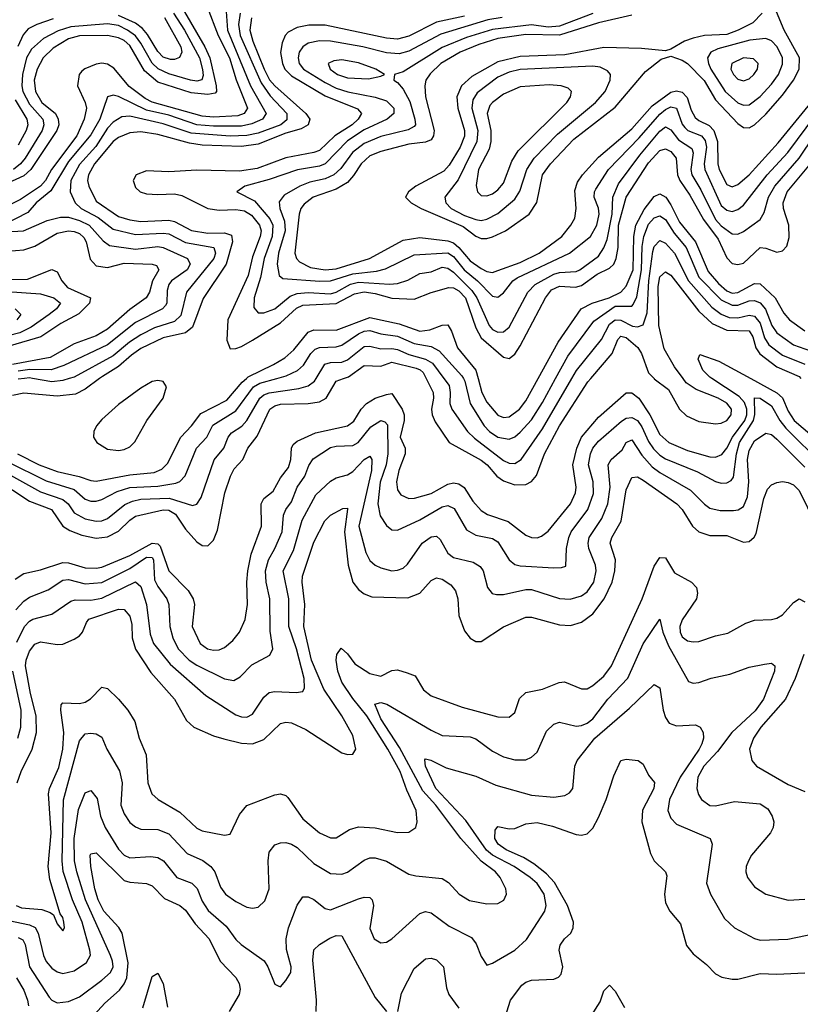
# Model space of a CAD drawing. Header units: inches. Extents: x 501365 to 657855, y 482276 to 547543.
# Tile 37 of 256: x 525935 to 528734, y 497755 to 501287. Entities that reach past the tile are written whole.
import ezdxf

# ---------------------------------------------------------------- set-up
doc = ezdxf.new("R2010")
doc.units = ezdxf.units.IN
doc.header["$MEASUREMENT"] = 0
doc.layers.add('A5429', color=7, linetype='Continuous')
doc.layers.add('A5520', color=7, linetype='Continuous')

msp = doc.modelspace()

# ---------------------------------------------------------------- linework, layer by layer
at = {"layer": 'A5429', "color": 5}
for points, elevation in [([(525850, 499638.9), (525970, 499560.3), (526049.6, 499529.6), (526089.8, 499469.8), (526114.9, 499454.9), (526158.4, 499438.4), (526210, 499427.7), (526250, 499432.7), (526290, 499452), (526330, 499492.3), (526350, 499505.7), (526450, 499528.9), (526470, 499528.1), (526494, 499514), (526530, 499459.1), (526570, 499414.5), (526590, 499400.9), (526610, 499399.7), (526630, 499420.2), (526644.1, 499455.9), (526671.1, 499590), (526690.7, 499650), (526704.5, 499675.5), (526734.9, 499710), (526752.9, 499750), (526787, 499793.1), (526832.2, 499890), (526850, 499902.3), (526870, 499907.8), (526969.1, 499910.9), (527010, 499916.4), (527034.1, 499930), (527069.7, 499990.3), (527096, 500000)], 2020), ([(525870, 499670.9), (526010, 499593.5), (526090, 499565.5), (526108.5, 499550), (526130, 499517.7), (526170, 499496.7), (526210, 499487.8), (526230, 499489.4), (526250, 499497.9), (526312, 499548), (526339.8, 499560.2), (526370, 499566.7), (526471.1, 499571.1), (526555, 499545), (526570.3, 499549.7), (526586.2, 499573.8), (526632.1, 499707.9), (526666.7, 499750), (526682.3, 499790), (526695, 499805), (526731.3, 499828.7), (526750, 499849.1), (526795.8, 499930), (526810, 499941.6), (526830, 499948.8), (526935.7, 499964.3), (526970, 499973.8), (526992.4, 499990), (526998.3, 500000)], 2040), ([(525890, 499702.2), (526030, 499633.3), (526130, 499602.1), (526170, 499567.2), (526190, 499560.2), (526210, 499559.7), (526230, 499565.9), (526285.3, 499594.7), (526330, 499609.1), (526430, 499614), (526495.3, 499624.7), (526510, 499631.2), (526528.7, 499651.3), (526569.5, 499750), (526605.9, 499790), (526627.3, 499832.7), (526710, 499884.6), (526773.4, 499970), (526796.8, 499983.2), (526857, 500000)], 2060), ([(526221.7, 500000), (526170, 499961.4), (526135.9, 499944.1), (526070, 499936.1), (525950, 499947.3), (525910, 499938.8)], 2080), ([(525919.2, 499280.8), (525950, 499300.7), (526010, 499313.2), (526090, 499340.2), (526110, 499339.1), (526170, 499321.3), (526210, 499319.8), (526230, 499323.9), (526330, 499364.8), (526410, 499409.8), (526430, 499407), (526438.4, 499398.4), (526470, 499310), (526539.4, 499239.4), (526557.8, 499210), (526562, 499190), (526553.4, 499110), (526582.1, 499050), (526609, 499030), (526630, 499025.9), (526650, 499026.9), (526670, 499035), (526699.5, 499060.5), (526723.7, 499090), (526743.9, 499136.1), (526751.7, 499190), (526749.6, 499270), (526753.2, 499310), (526764.8, 499370), (526802.4, 499470), (526800.9, 499550), (526810.9, 499569.1), (526843.7, 499596.3), (526870, 499644.3), (526898.9, 499681.1), (526906.9, 499710), (526909.6, 499750), (526916.2, 499763.8), (526930, 499775.6), (526995.4, 499804.6), (527110, 499830.4), (527133.1, 499846.9), (527159.3, 499890), (527178.5, 499910), (527210, 499929.3), (527250, 499942.4), (527270, 499946.1), (527306.6, 499890), (527313.9, 499870), (527313.7, 499850), (527298.9, 499790), (527317.8, 499750), (527316.8, 499730), (527294.4, 499670), (527286.5, 499630), (527290, 499600.3), (527302.3, 499582.3), (527330, 499570.1), (527350.7, 499570.7), (527410, 499587.6), (527470, 499620.8), (527490, 499626.4), (527510, 499622.6), (527528.7, 499608.7), (527560.1, 499560.1), (527590, 499526.5), (527612.2, 499512.2), (527687, 499487), (527750, 499437.9), (527770, 499429.5), (527790, 499428.9), (527805.7, 499434.3), (527830, 499452), (527910.3, 499550), (527928.1, 499590), (527930.3, 499610), (527918.7, 499690), (527932.8, 499750), (527950, 499789.6), (528010, 499861.5), (528110, 499948.6), (528130, 499949.1), (528155.2, 499930), (528194.9, 499870), (528230, 499799.4), (528262.9, 499770), (528330, 499741.7), (528410, 499719), (528430, 499717.4), (528452.8, 499727.2), (528470, 499749.6), (528490.3, 499790), (528534.9, 499850), (528541.6, 499870), (528542, 499890), (528533.9, 499913.8), (528515.1, 499935), (528416.8, 500000)], 1980), ([(525928, 499730), (526004.8, 499690), (526070, 499666.4), (526148.3, 499648.3), (526190, 499633.6), (526210, 499632.4), (526330, 499654), (526417.1, 499662.9), (526444.9, 499675.1), (526465.4, 499694.6), (526513, 499790), (526551.2, 499830), (526585.2, 499874.8), (526677.6, 499922.4), (526732.8, 499987.2), (526747.9, 500000)], 2080), ([(525953, 500000), (525930, 499997.5)], 2060), ([(526112.4, 500000), (526090, 499993.1), (526050, 499988.2), (525980.9, 500000)], 2060), ([(527392.3, 500000), (527417.3, 499950), (527418.7, 499930), (527411.6, 499890), (527413.7, 499870), (527424.8, 499844.8), (527475.3, 499770), (527590, 499707.1), (527610.7, 499690.7), (527645.5, 499650), (527670, 499632.5), (527710, 499618.5), (527750, 499619.9), (527770, 499630.1), (527787.7, 499652.3), (527816.8, 499730), (527870.4, 499830), (527972.2, 499987.8), (527982.5, 500000)], 2020), ([(527455.7, 500000), (527474.5, 499974.5), (527479, 499950), (527477.6, 499910), (527484.4, 499890), (527541.1, 499810), (527565.7, 499785.7), (527670, 499706.1), (527690, 499695.9), (527710, 499694.7), (527733.2, 499710), (527810, 499819.4), (527915.3, 500000)], 2040), ([(527525.8, 500000), (527530.9, 499990), (527550.7, 499910), (527600.6, 499830), (527620.1, 499810), (527650, 499790.1), (527690, 499783), (527710, 499791.3), (527730, 499807.9), (527770, 499851.5), (527810, 499914.3), (527856.6, 500000)], 2060), ([(527578.7, 500000), (527592.3, 499950), (527610, 499914.6), (527650, 499868.7), (527670, 499860.3), (527690, 499862.4), (527727.5, 499890), (527750, 499919.8), (527794, 500000)], 2080), ([(528209.5, 500000), (528210, 499999.4), (528261.2, 499961.2), (528300.9, 499890), (528326, 499866), (528370, 499845.9), (528430, 499837.7), (528450, 499840.4), (528470, 499849.8), (528485.7, 499870), (528486.6, 499890), (528470, 499911.2), (528439.1, 499930), (528360.1, 499960.1), (528325.1, 499985.1), (528314, 500000)], 2020), ([(528556.3, 500000), (528650, 499948.9), (528670.4, 499930.4), (528690, 499882.5), (528712.1, 499850), (528890, 499697.2), (528930, 499672.1), (528990, 499657.3), (529150, 499650.9), (529252.3, 499652.3), (529330, 499646.8), (529350, 499649.4), (529370, 499660.2), (529391.2, 499690), (529396.8, 499730), (529368.5, 499810), (529366, 499850), (529402.1, 499957.9), (529411.4, 500000)], 1980), ([(525921.5, 499170), (525950, 499201.2), (525970, 499215.2), (526037.9, 499242.1), (526090, 499276.2), (526110, 499278.5), (526170, 499264), (526230, 499268.4), (526330, 499318.3), (526390, 499358.6), (526410, 499357.6), (526414.6, 499350), (526418.3, 499278.3), (526430, 499254.1), (526463.3, 499210), (526470.1, 499190), (526473.1, 499110), (526483.8, 499070), (526503, 499030), (526543.1, 498990), (526570, 498972.1), (526670, 498922.9), (526702.7, 498917.3), (526725.8, 498930), (526767.5, 498972.5), (526832.2, 499007.8), (526842.6, 499030), (526833.6, 499093.6), (526832.1, 499210), (526819.1, 499270), (526816.1, 499310), (526826.9, 499350), (526850.3, 499390), (526875.8, 499450), (526880.9, 499510), (526888.9, 499530), (526910, 499557.3), (526929.5, 499610), (526957.5, 499650), (526972.3, 499687.7), (526987.8, 499712.2), (527050, 499752.5), (527070, 499757.9), (527130, 499759.9), (527149.3, 499770.7), (527193.9, 499826.1), (527230, 499849), (527244.9, 499844.9), (527253.4, 499833.4), (527255.7, 499730), (527248.6, 499690), (527227.8, 499627.8), (527219.2, 499550), (527227.7, 499507.7), (527250, 499472.9), (527270, 499456.8), (527290, 499455.7), (527370, 499493.3), (527450, 499539.4), (527470, 499545.1), (527493.2, 499533.2), (527536.7, 499456.7), (527570, 499438.2), (527630, 499425.6), (527650, 499414.7), (527690, 499349.4), (527710, 499333.4), (527730, 499327.8), (527850, 499320.5), (527878.3, 499321.7), (527892.9, 499327.1), (527896, 499390), (527903.5, 499430), (527912.6, 499450), (527971.7, 499530), (527992.4, 499587.6), (527991.1, 499630), (527974.5, 499690), (527981.2, 499730), (527990.2, 499749.8), (528010, 499774.9), (528093.3, 499846.7), (528110, 499857.9), (528130, 499860.3), (528150, 499849), (528166.3, 499826.3), (528190, 499774.4), (528207.4, 499747.4), (528230, 499724.8), (528250, 499712.3), (528365.3, 499665.3), (528430, 499630.6), (528450, 499625.1), (528470, 499625.8), (528485.7, 499634.3), (528493.8, 499646.2), (528505.7, 499730), (528516.1, 499770), (528565.8, 499850), (528571, 499871), (528570, 499930.6), (528590, 499929.7), (528630, 499901.8), (528660.4, 499850), (528682.4, 499822.4), (528814.6, 499690)], 1960), ([(525925.3, 499054.7), (525952.7, 499110), (525970, 499130.1), (525982.6, 499137.4), (526050, 499155.3), (526118.8, 499201.2), (526134.3, 499205.7), (526190, 499205.4), (526230, 499212.1), (526350, 499270.8), (526370, 499253.4), (526389.7, 499190), (526402.7, 499082.7), (526415.1, 499050), (526475.2, 498975.2), (526602.9, 498862.9), (526710, 498794), (526730, 498785.9), (526750, 498785.7), (526770, 498796.1), (526810, 498857.5), (526830, 498873.9), (526850, 498877.9), (526926.8, 498873.2), (526950, 498876.9), (526956.5, 498890), (526955.6, 498924.4), (526927.5, 499030), (526900.4, 499110), (526899.8, 499210), (526879.8, 499310), (526916.7, 499383.3), (526948, 499492), (526997, 499583), (527050, 499632.2), (527070, 499643.7), (527110, 499654.1), (527130, 499666.5), (527170, 499709.6), (527190, 499720.9), (527198, 499710), (527196.4, 499670), (527151.1, 499470), (527175.9, 499375.9), (527190, 499347.6), (527210, 499330.2), (527230, 499320.5), (527270, 499310.7), (527290, 499312), (527310, 499320.1), (527325.9, 499334.1), (527378, 499410), (527410, 499432.1), (527430, 499434.8), (527442.5, 499422.5), (527470, 499373.6), (527490, 499357.6), (527561, 499341), (527586.3, 499326.3), (527596.8, 499310), (527611.9, 499250), (527629, 499229), (527644.7, 499224.7), (527670, 499224.8), (527750, 499243.3), (527770, 499243.6), (527870, 499211), (527908.7, 499208.7), (527950, 499220.3), (527970, 499234.8), (527993.1, 499270), (528001.8, 499310), (527999.5, 499330), (527976.2, 499390), (527973.3, 499410), (527977.5, 499430), (528022.5, 499497.5), (528043.9, 499550), (528052.1, 499610), (528044.7, 499690), (528055.8, 499710), (528095.7, 499744.3), (528110, 499770.9), (528130, 499779.8), (528165.3, 499725.3), (528202.7, 499682.7), (528230, 499662.6), (528339.7, 499599.7), (528390, 499548.9), (528410, 499535.1), (528447.1, 499527.1), (528494, 499526), (528511.4, 499528.6), (528530, 499541.3), (528544, 499576), (528549, 499630), (528544.2, 499710), (528550, 499742), (528570, 499776.2), (528610, 499803.9), (528630, 499799.2), (528650, 499781.9), (528750, 499681.9)], 1940), ([(525926.1, 498550), (525940.4, 498590), (525980.4, 498670), (525996, 498730), (525994.5, 498790), (525974.2, 498870), (525956.7, 498970), (525958.4, 498990), (525970, 499021.7), (525990, 499047), (526010, 499055.5), (526070, 499046), (526090, 499047.3), (526130, 499064.8), (526150, 499076.6), (526160.8, 499090), (526174.6, 499125.4), (526183.7, 499136.3), (526290, 499173.2), (526310, 499171.9), (526330, 499148), (526337.9, 499117.9), (526338.1, 499070), (526350, 499028.9), (526406, 498946), (526490.6, 498850), (526533.2, 498773.2), (526559.1, 498750), (526630, 498718.2), (526667.1, 498707.1), (526730, 498692.4), (526769.9, 498690.1), (526810, 498704.8), (526870, 498762.1), (526890, 498767.8), (526910, 498764.7), (526961, 498741), (527090, 498657.8), (527110, 498651.2), (527130, 498653.1), (527140.3, 498670), (527130, 498719.8), (527090, 498789.9), (527025.4, 498885.4), (526981.9, 498990), (526954.1, 499110), (526958, 499190), (526947.6, 499270), (526949.1, 499290.9), (526990, 499413), (527028.8, 499490), (527049.9, 499510.1), (527094.3, 499534.3), (527110, 499534.9), (527111, 499531), (527100.2, 499450), (527113.1, 499330), (527129.6, 499269.6), (527150, 499243.3), (527170, 499227.4), (527197.3, 499217.3), (527326.9, 499213.1), (527370, 499230.1), (527410, 499276), (527430, 499285.3), (527450, 499280.1), (527480.5, 499260.5), (527498.2, 499238.2), (527505.8, 499210), (527510.1, 499150), (527530, 499095.2), (527550, 499068.3), (527570, 499056.3), (527590, 499056.3), (527670, 499109.5), (527750, 499143.5), (527770, 499143.6), (527870, 499116.9), (527910, 499114.5), (527950, 499126.4), (527990, 499156.3), (528030.6, 499209.4), (528058.9, 499270), (528068.9, 499310), (528071.1, 499350), (528052.5, 499410), (528058.4, 499430), (528091.3, 499488.7), (528110, 499600.3), (528130, 499644.9), (528150, 499646.8), (528170, 499635.9), (528291.2, 499550), (528310.9, 499530), (528347.1, 499470), (528370, 499449.6), (528410, 499437.5), (528470, 499436.5), (528530, 499413.5), (528550, 499414.8), (528569, 499431), (528575.7, 499444.3), (528602.6, 499570), (528616.7, 499603.3), (528630, 499618.2), (528650, 499627.6), (528670, 499630.9), (528690, 499627.1), (528710, 499619), (528730, 499598.5), (528790, 499476.1)], 1920), ([(525922.5, 498110), (525941.6, 498101.6), (526015.1, 498095.1), (526044.7, 498084.7), (526056, 498076), (526070, 498043.8), (526090, 498019.3), (526095.6, 498030), (526094.1, 498050), (526090, 498066.6), (526080.2, 498080.2), (526043.5, 498203.5), (526037.8, 498250), (526048.5, 498370), (526038.1, 498510), (526042.1, 498530), (526075.4, 498604.6), (526089.7, 498670), (526093.2, 498730), (526082.6, 498810), (526083.9, 498830), (526090, 498836.2), (526150, 498834.4), (526170, 498838.8), (526189.1, 498850.9), (526230, 498892.9), (526250, 498887.8), (526290, 498849.5), (526323.3, 498810), (526348.4, 498770), (526363.6, 498710), (526389, 498650), (526394.8, 498550), (526409.3, 498510), (526431.4, 498490), (526510, 498444.8), (526570, 498386.6), (526590, 498377.8), (526670, 498361.8), (526690, 498365.3), (526723.5, 498436.5), (526750, 498468.2), (526850, 498507.1), (526870, 498510.1), (526890, 498504.1), (526897, 498497), (526950, 498420.7), (527010, 498370.9), (527050, 498352.2), (527070, 498352.5), (527118.2, 498381.8), (527150, 498391.8), (527210, 498388.1), (527290, 498371.5), (527330, 498372.3), (527355.3, 498390), (527360.3, 498410), (527357.2, 498450), (527323.1, 498523.1), (527299.2, 498590), (527255.2, 498670), (527179.8, 498790), (527130, 498852.1), (527090, 498911.4), (527075.7, 498950), (527069.7, 498990.3), (527072.4, 499010), (527087.8, 499032.2), (527110, 499011.9), (527136.8, 498976.8), (527190, 498942.5), (527230, 498932.5), (527270, 498953.1), (527290, 498954.5), (527324.7, 498944.7), (527353.2, 498933.2), (527383, 498883), (527410, 498862), (527521.3, 498821.3), (527650, 498787), (527690, 498785.6), (527710, 498801.7), (527727.6, 498852.4), (527750, 498873.9), (527810, 498885.3), (527869.9, 498910.1), (527888.1, 498911.9), (527950, 498886.8), (527970, 498887.5), (527990, 498898.4), (528030, 498932.6), (528057.2, 498970), (528166.5, 499210), (528210, 499327.5), (528230, 499358.5), (528250, 499356.3), (528283.4, 499303.4), (528343.9, 499270), (528361.9, 499250), (528365.2, 499230), (528361.3, 499210), (528310, 499134), (528302.2, 499110), (528302.7, 499090), (528310, 499073.4), (528330, 499059.6), (528350, 499055.1), (528370, 499056.8), (528430, 499077.1), (528473.8, 499086.2), (528538.1, 499121.9), (528570, 499133.5), (528630, 499135.1), (528650, 499140.5), (528670, 499152.6), (528710, 499196.5), (528730, 499210.2), (528750, 499199.3)], 1880), ([(525896.1, 498056.1), (525970, 498039.9), (525990.4, 498030.4), (526001.2, 498010), (526020.1, 497930), (526030, 497908.4), (526050, 497885.5), (526070, 497871.7), (526090, 497865.7), (526130, 497875.7), (526175.3, 497904.7), (526188.6, 497931.4), (526187.2, 497950), (526159.2, 498050), (526125.1, 498130), (526091.2, 498231.2), (526087.4, 498270), (526091.8, 498488.2), (526150, 498700.9), (526170, 498725), (526190, 498727.8), (526210, 498725.6), (526230, 498713.1), (526247.9, 498670), (526292.8, 498592.8), (526303.1, 498550), (526297.8, 498470), (526310, 498438.5), (526330, 498407.8), (526350, 498391.6), (526370, 498383.6), (526430, 498382.8), (526470, 498366.3), (526536.1, 498296.1), (526591.4, 498271.4), (526621.1, 498250), (526634.7, 498230), (526655.1, 498175.1), (526673.5, 498150), (526710, 498123.7), (526750, 498104), (526770, 498099.7), (526790, 498103.9), (526814.1, 498125.9), (526829.2, 498170), (526825.6, 498270), (526830, 498301.6), (526850, 498326.9), (526870, 498334.7), (526890, 498335.4), (526910, 498330.2), (526930, 498317.4), (526990, 498260.1), (527050, 498224.8), (527090, 498222.4), (527110, 498228.8), (527170, 498272.2), (527190, 498280.5), (527210, 498281), (527250, 498268.3), (527330, 498222.2), (527355.7, 498215.8), (527450, 498206.7), (527472.3, 498192.3), (527511.3, 498150), (527547.7, 498127.7), (527610, 498115.5), (527650, 498117.3), (527670.6, 498129.4), (527680.3, 498150), (527677.8, 498170), (527657.9, 498210), (527641.6, 498230), (527589.2, 498269.2), (527516.9, 498350), (527427.5, 498470), (527380.8, 498520.8), (527296.6, 498676.6), (527230, 498779.3), (527208, 498832), (527230, 498838), (527251.6, 498831.6), (527410, 498738.3), (527450, 498720.1), (527550, 498714.8), (527570, 498707.1), (527630, 498663.2), (527670, 498643.3), (527710, 498632.1), (527750, 498632.5), (527770, 498641.5), (527790, 498660.2), (527824.4, 498735.6), (527850, 498760.6), (527870, 498767.8), (527930, 498753.6), (527950, 498754.8), (527970, 498763.2), (527990, 498778.8), (528043.5, 498850), (528115.4, 498924.6), (528170, 499048.4), (528230, 499137.1), (528241.3, 499090), (528260.9, 499040.9), (528333.4, 498913.4), (528350, 498907.2), (528370, 498910.2), (528414.3, 498925.7), (528480.7, 498939.3), (528550, 498964.1), (528604.9, 498975.1), (528630, 498978.6), (528642.6, 498970), (528641.7, 498950), (528602.2, 498850), (528571.6, 498808.4), (528488, 498730), (528437.3, 498662.7), (528387.8, 498610), (528366.1, 498570), (528362.9, 498530), (528368.4, 498508.4), (528379.3, 498490), (528410, 498468.9), (528430, 498467.6), (528497.4, 498482.6), (528590, 498474.4), (528617, 498457), (528633.4, 498430), (528638.5, 498410), (528636.3, 498390), (528626.7, 498370), (528559.3, 498290), (528547.6, 498270), (528540.2, 498250), (528539, 498230), (528544.1, 498210), (528570, 498176.9), (528610.1, 498150.1), (528690, 498128.6), (528750, 498132.9)], 1860), ([(528746.5, 499010), (528715.6, 498924.4), (528681.3, 498850), (528592.8, 498750), (528565.5, 498710), (528552.3, 498670), (528560.2, 498630), (528576.5, 498610), (528690, 498543.9), (528750, 498518.3)], 1880), ([(525929.2, 498710), (525939.9, 498750), (525940.8, 498810), (525910.9, 498950)], 1940), ([(525930, 497995.3), (525946.1, 497986.1), (525954.5, 497970), (525971, 497890), (526041, 497781), (526050, 497770.1), (526070, 497760.7), (526110, 497765.3), (526150, 497781.8), (526230, 497841.7), (526260.9, 497870), (526269.9, 497890), (526268.2, 497910), (526260.3, 497930), (526171.3, 498130), (526139.7, 498230), (526131.6, 498270), (526130.2, 498350), (526145.6, 498454.4), (526170, 498513.8), (526190, 498522.4), (526213.1, 498493.1), (526225.3, 498430), (526242.3, 498390), (526290, 498312.3), (526309.6, 498290), (526330, 498281.2), (526405.7, 498285.7), (526430, 498281.9), (526450.4, 498270.4), (526498.6, 498210), (526552.3, 498190), (526571.1, 498171.1), (526590, 498125.1), (526611.4, 498091.4), (526675.3, 498035.3), (526710, 497988), (526729.4, 497969.4), (526811.3, 497911.3), (526825.2, 497890), (526850, 497827.7), (526861.7, 497821.7), (526870, 497818), (526890, 497840.3), (526907.9, 497870), (526909, 497890), (526891.6, 497951.6), (526890.4, 497990), (526899.1, 498030), (526930, 498110.4), (526950, 498140.8), (526970, 498140.6), (526990, 498130.9), (527030, 498098.4), (527050, 498094.2), (527150, 498133.8), (527170, 498139.5), (527190, 498138.8), (527199.2, 498130), (527203.9, 498110), (527190, 498027.3), (527206.5, 497990), (527230, 497976.2), (527250, 497978), (527270, 497990.2), (527370, 498081), (527390, 498087.8), (527410, 498084), (527475.2, 498035.2), (527555.4, 497995.4), (527572.2, 497972.2), (527590, 497927.3), (527610, 497896.3), (527630, 497903.1), (527710, 497949.4), (527752.5, 497987.5), (527818.1, 498090), (527822.9, 498110), (527815.4, 498150), (527790, 498188.1), (527765.3, 498210), (527707.5, 498250), (527629.8, 498289.8), (527608.3, 498308.3), (527534.4, 498414.4), (527427.6, 498530), (527389.9, 498610), (527387.4, 498632.6), (527390, 498635.6), (527408.8, 498631.2), (527463.8, 498603.8), (527570, 498574.2), (527641.9, 498541.9), (527770, 498505.1), (527850, 498498.8), (527890, 498503.8), (527906.2, 498513.8), (527917.8, 498530), (527926, 498610), (527934.4, 498630), (527997.3, 498710), (528122, 498818), (528210, 498902.8), (528230.5, 498890.5), (528242.2, 498810), (528250, 498783.6), (528263.6, 498763.6), (528290, 498754.6), (528358.2, 498758.2), (528375.3, 498750), (528385.8, 498730), (528386.6, 498710), (528380.8, 498690), (528371.7, 498670), (528302.8, 498570), (528264.9, 498490), (528259.2, 498450), (528270, 498423.6), (528290, 498402), (528410.2, 498350), (528417.6, 498330), (528397.8, 498190), (528411.9, 498150), (528462.6, 498062.6), (528498, 498030), (528570, 497991), (528590, 497985.1), (528689.4, 497989.4), (528850, 498022)], 1840), ([(527669.8, 497690), (527695.4, 497770), (527735.7, 497824.3), (527750, 497835), (527770, 497841.7), (527850, 497845.5), (527866.9, 497853.1), (527876.4, 497863.5), (527882.6, 497890), (527869.4, 497949.4), (527872.5, 497967.5), (527889, 497990), (527911.4, 498010), (527919.9, 498030), (527920.5, 498050), (527899.6, 498110), (527852.8, 498192.8), (527823.5, 498223.5), (527778.8, 498258.8), (527741.7, 498281.7), (527679.3, 498310), (527650.6, 498330), (527639.3, 498350), (527639.5, 498380.5), (527650, 498393.4), (527690, 498385.2), (527710, 498386.4), (527750, 498402.7), (527790, 498407.2), (527845.8, 498394.2), (527930, 498364.5), (527950, 498362.3), (527970, 498366.7), (527990, 498386.7), (528010, 498425.2), (528037.5, 498490), (528064.8, 498575.2), (528090, 498630.4), (528110, 498634.3), (528152.7, 498630), (528170, 498617), (528190, 498577.6), (528211.4, 498551.4), (528208.7, 498530), (528168.4, 498451.6), (528166, 498410), (528196.6, 498296.6), (528210, 498270.2), (528250.9, 498230.9), (528255.8, 498215.8), (528246.4, 498150), (528250, 498119.3), (528265.6, 498090), (528303.8, 498043.8), (528326, 497966), (528350, 497936.2), (528397.7, 497897.7), (528430, 497864.9), (528452.7, 497852.7), (528490, 497845.8), (528510, 497846), (528590, 497866.3), (528650, 497863.6), (528750, 497867.8)], 1820), ([(526202.1, 497717.9), (526240.6, 497759.4), (526293.5, 497806.5), (526310, 497828.5), (526318.8, 497850), (526323.6, 497903.6), (526302.4, 498010), (526290.8, 498030.8), (526236.4, 498090), (526216.8, 498130), (526205.1, 498170), (526190.9, 498249.1), (526188.5, 498290), (526190, 498295.3), (526210, 498298.3), (526310, 498199.3), (526330, 498193.5), (526390, 498188.3), (526410, 498179.8), (526455, 498135), (526510, 498110.1), (526530, 498093.3), (526564, 498044), (526614.4, 497990), (526653.6, 497910), (526710, 497851), (526722, 497830), (526726.1, 497810), (526722.3, 497790), (526685.7, 497730)], 1820), ([(526998.6, 497730), (526999.2, 497770), (526986.7, 497913.3), (526990, 497950.3), (527009.7, 497970), (527047.5, 497992.5), (527070, 498002), (527090, 498001), (527210, 497779.4), (527250, 497729.3)], 1820), ([(527290.4, 497729.6), (527304.7, 497795.3), (527350, 497883.5), (527390, 497918), (527410, 497921.1), (527430, 497914.7), (527454.8, 497890), (527465.4, 497814.6), (527473.6, 497790), (527510, 497741)], 1820), ([(525924, 497850), (525950, 497805.5), (525963.8, 497770), (525966.4, 497750)], 1820), ([(526377.3, 497742.7), (526410, 497854.9), (526430, 497866.5), (526450, 497830.4), (526465.3, 497745.3)], 1780), ([(527984.9, 497715.1), (528016, 497764), (528030, 497803.8), (528050, 497823.8), (528070, 497802), (528103.4, 497743.4)], 1780)]:
    msp.add_lwpolyline(points, dxfattribs=dict(at, elevation=elevation))
at = {"layer": 'A5429', "color": 5, "elevation": 2120}
msp.add_lwpolyline([(526430, 499993.3), (526410, 499989.1), (526370, 499965.3), (526290, 499906.4), (526230, 499852.6), (526211, 499830), (526200.6, 499810), (526199.3, 499790), (526211.3, 499770), (526250, 499746.2), (526290, 499741.3), (526310, 499745.6), (526330, 499755.5), (526347.7, 499772.3), (526391, 499849), (526449.2, 499930), (526461.8, 499970), (526449.8, 499989.8)], close=True, dxfattribs=at)
at = {"layer": 'A5520', "color": 5}
for points, elevation in [([(526607.1, 501332.9), (526646.7, 501230), (526688, 501150), (526711.4, 501071.5), (526752.3, 500970), (526739.6, 500950), (526717.3, 500942.7), (526630, 500937.6), (526590, 500940.5), (526410, 500991.8), (526384.6, 501004.6), (526327.7, 501047.7), (526272.8, 501112.8), (526250, 501127.2), (526230, 501130.6), (526210, 501127.2), (526169.1, 501110.9), (526158.1, 501101.9), (526148.4, 501090), (526142.5, 501050), (526170.1, 500990), (526174.8, 500970), (526166.9, 500930), (526140.1, 500870), (526049.8, 500750), (526027.4, 500710), (526010, 500690), (525937.8, 500642.2), (525870, 500608.8)], 2020), ([(526673, 501350), (526680.7, 501250), (526762.9, 501050), (526818.7, 500950), (526805.2, 500930), (526767, 500913), (526730, 500905.6), (526630, 500904.9), (526570, 500909.6), (526470, 500944.4), (526390, 500963.1), (526290, 501011.5), (526270, 501016.2), (526250.1, 501009.9), (526222.1, 500930), (526190, 500874.2), (526110, 500778.2), (526046.4, 500673.6), (525994.4, 500630), (525964.5, 500595.5), (525875.6, 500550)], 2040), ([(526518, 501330), (526598.8, 501190), (526616.6, 501150), (526639.7, 501050), (526641.3, 501030), (526636.4, 501023.6), (526610, 501018.7), (526550, 501024.2), (526430, 501063.4), (526383.3, 501103.3), (526330, 501194.1), (526310, 501212.1), (526290, 501221.9), (526250, 501230), (526150, 501229.5), (526110, 501218.4), (526055.5, 501184.5), (526019.7, 501150), (525997.7, 501110), (525987, 501070), (525991.9, 501030), (526015.2, 500990), (526063.2, 500950), (526073.8, 500930), (526075.5, 500910), (526069, 500890), (525974.9, 500750), (525950, 500727.5), (525850, 500681.4)], 1980), ([(526486.2, 501310), (526526.3, 501250), (526579.5, 501150), (526591.2, 501108.8), (526593, 501087), (526588.4, 501071.6), (526570, 501066.1), (526547.6, 501070), (526470, 501092.5), (526431.4, 501111.4), (526410, 501130.6), (526370, 501203), (526350, 501229.4), (526322.2, 501250), (526290, 501266.1), (526250, 501272.4), (526118.7, 501261.3), (526073.4, 501246.6), (526020.4, 501219.6), (525978.1, 501181.9), (525959.9, 501150), (525945.8, 501090), (525942.9, 501050), (525946, 501030), (525970, 500984.4), (526018.3, 500930), (526021.7, 500910), (526015.7, 500890), (525955.2, 500790), (525938.5, 500770), (525912.8, 500750)], 1960), ([(526725.8, 501310), (526719.4, 501270), (526725.2, 501230), (526800.4, 501060.4), (526833.6, 501013.6), (526893.3, 500950), (526892.5, 500927.5), (526871.4, 500910), (526790, 500880.3), (526750, 500871.6), (526690, 500868.9), (526550, 500879.9), (526450, 500913.4), (526330, 500940.9), (526301.6, 500938.4), (526270, 500919.9), (526250, 500898.1), (526207.9, 500832.1), (526150, 500768), (526118.8, 500710), (526116.6, 500670), (526134.5, 500630), (526156, 500610), (526217.2, 500577.2), (526270, 500535.7), (526350, 500516.9), (526450, 500521.9), (526470, 500518.7), (526530, 500487.7), (526631.6, 500470), (526637, 500450), (526631, 500430), (526532.8, 500310), (526513.5, 500226.5), (526490, 500204.9), (526418.8, 500181.2), (526370, 500157.2), (526329.3, 500130.7), (526270, 500081), (526130, 500005.4), (526112.4, 500000)], 2060), ([(526455, 501295), (526512.9, 501190), (526516.9, 501170), (526508.1, 501151.9), (526490, 501144.2), (526476.1, 501143.9), (526450, 501152.6), (526430, 501173.4), (526393.8, 501233.8), (526375.5, 501255.5), (526350, 501274.3), (526290, 501301.7)], 1940), ([(527530, 501299.4), (527430, 501278), (527330, 501228.1), (527290, 501217.3), (527250, 501220.3), (527030, 501267.5), (526972.3, 501267.7), (526930, 501259.4), (526898.2, 501241.8), (526887.3, 501230), (526876.2, 501203.8), (526870.7, 501169.3), (526877.4, 501130), (526885.6, 501110), (526910, 501085.3), (527030, 501014.1), (527146.8, 500966.8), (527160.6, 500950), (527149, 500930), (527127.1, 500910), (527065.1, 500870), (527010, 500818.4), (526990, 500810.2), (526890, 500792.1), (526786.8, 500753.2), (526723.2, 500743.2), (526570, 500746.9), (526470, 500741.1), (526390, 500745), (526353.4, 500730), (526341.7, 500710), (526350, 500684.6), (526367, 500670), (526390, 500662.9), (526430, 500659.9), (526490, 500663), (526516.3, 500656.3), (526610, 500610.1), (526650, 500604.2), (526710, 500606.3), (526741.6, 500601.6), (526765.9, 500585.9), (526795.3, 500550), (526800.4, 500530), (526797.5, 500510), (526770, 500436.1), (526754.4, 500370), (526682, 500210), (526677.5, 500137.5), (526690, 500106.4), (526710, 500107.3), (526730, 500115.1), (526770, 500137.9), (526870, 500200.2), (526927.4, 500252.6), (526950, 500262.6), (527070, 500269.4), (527136.2, 500303.8), (527170, 500311.5), (527210, 500305.5), (527270, 500288.3), (527350, 500284.2), (527410, 500308.6), (527473.3, 500326.7), (527490, 500325.4), (527510, 500314.7), (527533.6, 500290), (527570, 500181.6), (527590, 500146.3), (527670, 500076.8), (527690, 500071.4), (527710, 500086.9), (527730, 500116.8), (527820.8, 500290), (527841.7, 500318.3), (527870, 500331.8), (527928.2, 500328.2), (527950, 500333.2), (528006, 500374), (528050, 500396.1), (528064.9, 500410), (528074.3, 500430), (528081.2, 500470), (528082.6, 500550), (528109.5, 500650.5), (528190, 500773.7), (528230, 500817.9), (528250, 500823.4), (528270, 500814.6), (528288.3, 500790), (528293.5, 500730), (528301.6, 500710), (528338, 500658), (528386.6, 500570), (528439.6, 500499.6), (528470, 500432.9), (528490, 500413), (528510, 500408.8), (528530, 500413.5), (528590, 500469.5), (528610, 500467.4), (528650, 500452.7), (528670, 500458.5), (528685.2, 500474.8), (528694, 500506), (528693.1, 500550), (528673.9, 500610), (528672.5, 500630), (528687.1, 500670), (528770.3, 500769.7)], 2120), ([(527990, 501308.8), (527870, 501263.5), (527830, 501260.5), (527770, 501268.9), (527630, 501252), (527537.3, 501222.7), (527450, 501187.2), (527310, 501099.6), (527279.1, 501090), (527276.5, 501070), (527290, 501061.6), (527310, 501038.1), (527333.9, 500993.9), (527352.5, 500930), (527354.4, 500910), (527350, 500903.6), (527328.4, 500891.6), (527230, 500868.4), (527170, 500842.9), (527128.9, 500811.1), (527086.3, 500753.7), (527061.5, 500730), (527030, 500716.2), (526976, 500704), (526939.1, 500690), (526882.9, 500657.1), (526865.8, 500634.2), (526868.2, 500610), (526884.2, 500564.2), (526887.4, 500530), (526863.5, 500450), (526858.1, 500410), (526865.3, 500370), (526878.3, 500358.3), (527011.2, 500348.8), (527050, 500350.9), (527130, 500375.3), (527214.8, 500385.2), (527246.9, 500393.1), (527350, 500444.2), (527470, 500451), (527490, 500437.3), (527528.6, 500390), (527576.4, 500350), (527630, 500295), (527650, 500291.2), (527670, 500307.5), (527703.1, 500350), (527718.9, 500361.1), (527906.6, 500450), (527981.5, 500510), (528004.4, 500550), (528012.9, 500590), (528010.6, 500610.6), (527994.5, 500650), (527995.6, 500670), (528001.1, 500678.9), (528046, 500750), (528156.7, 500863.3), (528230, 500948.1), (528250, 500965.3), (528270, 500974.7), (528290.2, 500970.2), (528310, 500911.8), (528319.8, 500899.8), (528330.1, 500890), (528379.9, 500870), (528393.2, 500853.2), (528397.1, 500830), (528388.7, 500770), (528391.6, 500750), (528450, 500620.9), (528470, 500603.5), (528490, 500599.5), (528510, 500606.5), (528530, 500622.1), (528615.4, 500730), (528688.9, 500811.1), (528790, 500946.1)], 2160), ([(528130, 501303.5), (528010, 501276.1), (527870, 501231.7), (527750, 501233.5), (527650, 501219.9), (527581.8, 501198.2), (527514.9, 501170), (527445.2, 501130), (527406.6, 501093.4), (527391.9, 501070), (527387.2, 501050), (527390.4, 501010), (527421.1, 500890), (527419.2, 500870), (527410, 500856.6), (527390, 500847.6), (527330, 500840.5), (527230, 500814.6), (527190, 500798.8), (527159.1, 500770), (527132.1, 500727.9), (527110, 500703), (527070, 500679.2), (526987.4, 500650), (526955, 500625), (526943.4, 500610), (526936.9, 500590), (526922, 500450), (526928.1, 500430), (526938.3, 500418.3), (526978.2, 500398.2), (527030, 500389.8), (527070, 500393.2), (527189.7, 500430.3), (527310, 500496.3), (527370, 500505.5), (527470, 500494.2), (527490, 500487.2), (527510, 500470.5), (527550, 500422.4), (527590, 500394.5), (527610, 500383.6), (527630, 500380.1), (527650, 500387.4), (527730, 500416.5), (527797.5, 500450), (527879.2, 500510), (527911.7, 500550), (527925.1, 500574.9), (527930.3, 500609.7), (527925.3, 500674.7), (527935.6, 500704.4), (527953.3, 500730), (528010, 500793.9), (528130, 500895.8), (528202.3, 500977.7), (528270, 501027.4), (528290, 501032.1), (528310, 501027.1), (528328, 501008), (528342.1, 500962.1), (528356.4, 500936.4), (528370, 500925.1), (528407.4, 500907.4), (528423.6, 500890), (528436.8, 500850), (528438.3, 500770), (528442.9, 500750), (528470, 500696.4), (528490, 500687.8), (528510, 500696.3), (528550, 500730.1), (528654.9, 500845.1), (528804.6, 501030)], 2180), ([(528597, 501310), (528564.1, 501275.9), (528510.9, 501249.1), (528470, 501234.4), (528390.1, 501230), (528350, 501221.2), (528318.6, 501210), (528270, 501181), (528250, 501174.8), (528164.3, 501184.3), (528030, 501187.5), (527890, 501161.3), (527730, 501155.3), (527650, 501136.4), (527556.5, 501083.5), (527519.7, 501050), (527502.7, 501010), (527505.7, 500970), (527530.5, 500890), (527530.4, 500869.6), (527514.1, 500830), (527474.7, 500765.3), (527455.9, 500744), (527355.4, 500690), (527328.9, 500670), (527318.3, 500650), (527338.8, 500630), (527374.1, 500610), (527525.3, 500545.3), (527570, 500510.6), (527590, 500502.1), (527610, 500502.3), (527630, 500508.8), (527676.8, 500530), (527761.5, 500590), (527788.7, 500631.3), (527809.6, 500730), (527837.7, 500770), (527921.8, 500858.2), (528070, 500973.9), (528179.3, 501100.7), (528234.8, 501145.2), (528270, 501156.5), (528310, 501142.4), (528330, 501129.4), (528389, 501069), (528430, 500999.6), (528510, 500914.7), (528530, 500900.3), (528550, 500899.7), (528570, 500910.1), (528610, 500947.7), (528670, 501016.5), (528709.3, 501070), (528730.2, 501110), (528731.4, 501150), (528676.3, 501250), (528643.1, 501330)], 2220), ([(526055.3, 501290), (525996.8, 501270), (525965.6, 501254.4), (525947.3, 501232.7), (525928.6, 501191.4)], 1940), ([(526766.4, 501293.6), (526760.2, 501250), (526770.6, 501210), (526811.8, 501110), (526831.3, 501071.3), (526849.6, 501049.6), (526961.6, 500950), (526975.7, 500930), (526969.6, 500910), (526943.9, 500896.1), (526890, 500879.8), (526790, 500840.2), (526730, 500831.7), (526590, 500836.9), (526544.6, 500844.6), (526430, 500875.3), (526370, 500884.5), (526330, 500881.1), (526290, 500864.8), (526270, 500849.6), (526203, 500770), (526181.8, 500730), (526178.9, 500710), (526183.3, 500690), (526210, 500636.1), (526290, 500581.1), (526330, 500568.9), (526370, 500563.1), (526470, 500568), (526490, 500563), (526550.8, 500530.8), (526610, 500521.4), (526670, 500522.2), (526694.3, 500514.3), (526698.2, 500490), (526675.8, 500410), (526592.5, 500287.5), (526555.3, 500184.7), (526530, 500164.1), (526450, 500146), (526370, 500107.3), (526335.8, 500084.2), (526290, 500043.3), (526232.2, 500007.8), (526221.7, 500000)], 2080), ([(527664.6, 501295.4), (527613.4, 501286.6), (527445.4, 501234.6), (527330, 501173.8), (527295.3, 501164.6), (527250, 501167.7), (527166, 501190), (527050, 501210.5), (527010, 501211.1), (526970, 501202.6), (526950, 501189.9), (526937.1, 501170), (526933.1, 501150), (526936.7, 501130), (526952.2, 501110), (527030, 501061.2), (527070, 501041.7), (527111.8, 501028.2), (527210, 501009.5), (527250, 500995.7), (527276.1, 500970), (527276.8, 500950), (527253.2, 500930), (527170, 500891.7), (527110, 500852.9), (527030, 500769.6), (527010, 500761.3), (526931.5, 500748.5), (526830, 500713.7), (526742, 500690), (526713.7, 500670), (526777.1, 500637.1), (526832.6, 500572.6), (526842.9, 500550), (526840.4, 500510), (526811.6, 500430), (526798.1, 500361.9), (526776.2, 500290), (526774.8, 500254.8), (526790, 500235.5), (526810, 500235.5), (526850, 500249.4), (526904.9, 500295.1), (526930, 500305.2), (526970, 500308.1), (527050, 500303.4), (527070, 500309.4), (527121.4, 500338.6), (527150, 500345.2), (527261.2, 500338.8), (527290, 500341.1), (527326.8, 500353.2), (527370, 500376.7), (527410, 500382.6), (527450, 500399.2), (527470, 500396.2), (527490, 500380.9), (527556.1, 500316.1), (527574, 500290), (527618.1, 500190), (527630, 500176.2), (527650, 500166.1), (527670, 500167.1), (527690, 500183.8), (527757.5, 500310), (527782.9, 500337.1), (527850, 500373.9), (527870, 500380), (527930, 500384.3), (527943.7, 500390), (528010, 500438.8), (528030, 500468.9), (528041.7, 500498.3), (528058.9, 500590), (528061.3, 500650), (528081.9, 500698.1), (528158.3, 500801.7), (528230, 500886.9), (528250, 500902.4), (528270, 500891.6), (528296.7, 500856.7), (528345.5, 500825.5), (528350, 500810), (528340.9, 500750), (528345.2, 500730), (528377.1, 500677.1), (528430, 500569.8), (528450, 500548), (528490, 500518.7), (528510, 500517.2), (528530, 500527.3), (528589.6, 500570.4), (528604.3, 500595.7), (528619.6, 500650), (528642.9, 500690), (528729.4, 500790), (528783.2, 500870)], 2140), ([(525919.4, 500999.4), (525960.3, 500930), (525963.9, 500910), (525958.3, 500890), (525930, 500836.9)], 1940), ([(527794, 500000), (527865.3, 500130), (527948.6, 500250), (527987.7, 500270), (528048.7, 500290), (528089.9, 500310), (528109.1, 500330.9), (528135.2, 500390), (528136.5, 500510), (528144.5, 500550), (528173.6, 500606.4), (528210, 500653.1), (528230, 500661.9), (528251.5, 500650), (528270, 500623.3), (528300.9, 500560.9), (528358.4, 500490), (528403.7, 500383.7), (528440.4, 500340.4), (528470, 500314.5), (528490, 500306.7), (528510, 500308), (528570, 500340.9), (528590, 500339.9), (528643.4, 500290), (528674.3, 500234.3), (528695.7, 500210), (528750, 500170.9)], 2080), ([(525886.2, 500526.2), (525949.3, 500530), (526033.4, 500566.6), (526081.1, 500578.9), (526110, 500579.3), (526150, 500567.3), (526184.7, 500550), (526234, 500494), (526257.1, 500477.1), (526350, 500464.2), (526430, 500473.1), (526450, 500469.4), (526537.3, 500430), (526546.3, 500410), (526535.2, 500390), (526479.3, 500350), (526470, 500337.3), (526464.3, 500315.7), (526462.4, 500270), (526458, 500262), (526447.5, 500250), (526350, 500201.4), (526250, 500120.8), (526093.8, 500046.2), (526048.5, 500031.5), (525972, 500032), (525930, 500026.9)], 2040), ([(527856.6, 500000), (527900, 500080), (527993.7, 500206.3), (528070, 500259.1), (528130, 500259.9), (528134.8, 500265.2), (528147.6, 500292.4), (528164.8, 500390), (528166.8, 500473.2), (528172.6, 500510), (528190, 500554.2), (528210, 500576.6), (528230, 500584.1), (528250, 500570.5), (528281.7, 500521.7), (528324.4, 500470), (528370, 500363.1), (528450, 500282), (528490, 500263.1), (528510, 500263), (528550, 500278.3), (528570, 500280.3), (528590, 500271.6), (528609.1, 500249.1), (528631.7, 500190), (528650, 500163.4), (528710, 500121.2), (528770, 500098.8)], 2060), ([(525830, 500452.5), (525950, 500461.9), (525990, 500474.9), (526070, 500521.7), (526110, 500530), (526130, 500527.8), (526150, 500519.6), (526165.3, 500505.3), (526174, 500490), (526188, 500428), (526210, 500404.3), (526250, 500398.7), (526310, 500414.2), (526410, 500410.7), (526425.3, 500405.3), (526434.2, 500390), (526412, 500350), (526400.6, 500310), (526389.1, 500290), (526330, 500247.4), (526250, 500177.5), (526210, 500152.7), (526130, 500123.9), (526044.8, 500075.2), (525910, 500050)], 2020), ([(527915.3, 500000), (527931.8, 500028.2), (528020.6, 500139.4), (528050, 500194.8), (528070, 500210.9), (528090, 500208.7), (528132.4, 500187.6), (528150, 500185.3), (528170, 500192.1), (528184.4, 500235.6), (528190.8, 500350), (528204.9, 500455.1), (528210, 500473.1), (528230, 500494.6), (528250, 500485.7), (528282.6, 500450), (528333.5, 500350), (528416.2, 500256.2), (528450, 500230.3), (528479.3, 500219.3), (528510, 500217.5), (528550, 500227), (528570, 500223.5), (528590, 500198.1), (528605.4, 500145.4), (528621.4, 500121.4), (528670, 500083.3), (528750, 500051.9)], 2040), ([(525830, 500355.2), (525963.6, 500356.4), (526050.8, 500390.8), (526070, 500382.5), (526085.9, 500350), (526107, 500327), (526189.2, 500290), (526186, 500270), (526147.9, 500232.1), (526082.7, 500197.3), (526010.6, 500150), (525790, 500084.8)], 1980), ([(528314, 500000), (528282.4, 500042.4), (528245.9, 500105.9), (528226.2, 500190), (528224, 500330), (528230, 500365.3), (528250, 500382.5), (528270, 500370.9), (528370, 500241.7), (528417.7, 500197.7), (528470, 500173.2), (528550.7, 500170.8), (528563.1, 500150), (528574.6, 500110), (528588.2, 500088.2), (528650, 500042.4), (528730, 500006.8), (528736.3, 500000)], 2020), ([(525890, 500312.7), (526010, 500303.9), (526058.2, 500290), (526081, 500270), (526067.1, 500250), (526041.2, 500230), (525976.1, 500183.9), (525935.8, 500164.2), (525776.3, 500123.7)], 1960), ([(525918.5, 500250), (525939.8, 500230), (525925.3, 500210)], 1940), ([(526747.9, 500000), (526754.4, 500005.6), (526845.8, 500050), (526885.6, 500074.4), (526917.6, 500102.4), (526970, 500166.6), (526990, 500174.4), (527070, 500173.5), (527190, 500218.7), (527296, 500196), (527370, 500170), (527405.9, 500174.1), (527450, 500191.7), (527470, 500192.2), (527483.3, 500170), (527504.7, 500110), (527570.6, 500030), (527578.7, 500000)], 2080), ([(526857, 500000), (526890.6, 500009.4), (526931.6, 500028.4), (526952.5, 500047.5), (526979.4, 500090), (526995.1, 500104.9), (527010, 500111.7), (527070, 500113.6), (527090, 500119.2), (527150, 500159.9), (527170, 500170.3), (527190, 500172.4), (527230, 500159.8), (527290, 500151.9), (527350, 500126.2), (527410, 500115.1), (527438.9, 500098.9), (527520.7, 500010), (527525.8, 500000)], 2060), ([(527982.5, 500000), (528058.8, 500090), (528079.6, 500140.4), (528090, 500152.3), (528110, 500146.6), (528151.5, 500111.5), (528164, 500090), (528190, 500020.4), (528209.5, 500000)], 2020), ([(526998.3, 500000), (527028.7, 500051.3), (527050, 500057.2), (527090, 500058.8), (527110, 500067.2), (527170, 500114.7), (527190, 500116.2), (527230, 500106.2), (527270, 500108.1), (527290, 500103.9), (527330, 500085.8), (527390, 500069.6), (527415, 500055), (527455.7, 500000)], 2040), ([(528416.8, 500000), (528410, 500004.5), (528384.7, 500030), (528367.7, 500070), (528373.6, 500086.4), (528442.2, 500062.2), (528556.3, 500000)], 1980), ([(527096, 500000), (527113.5, 500006.5), (527170, 500046.8), (527230, 500044.7), (527270, 500058.3), (527356.8, 500036.8), (527371.4, 500031.4), (527381.6, 500021.6), (527392.3, 500000)], 2020), ([(525980.9, 500000), (525970, 500001.9), (525953, 500000)], 2060)]:
    msp.add_lwpolyline(points, dxfattribs=dict(at, elevation=elevation))
for points, elevation in [([(528610, 501219.9), (528553.1, 501213.1), (528437.9, 501182.1), (528412.7, 501170), (528401.6, 501150), (528404.3, 501130), (528413.6, 501110), (528464.4, 501030), (528510, 500988.6), (528530, 500979.9), (528550, 500981.7), (528590, 501011.5), (528630, 501056.3), (528655.2, 501090), (528670, 501127.6), (528669.6, 501150), (528650.6, 501190), (528630, 501211.3)], 2240), ([(527090, 501142.6), (527061, 501139), (527041.3, 501130), (527048.9, 501110), (527075, 501090), (527110, 501078.5), (527185.6, 501074.4), (527230, 501084), (527243.7, 501090), (527212.4, 501110), (527150, 501132.5)], 2160), ([(527990, 501120.3), (527730, 501108.3), (527690, 501099.3), (527650, 501081.2), (527575.7, 501024.3), (527560.3, 500999.7), (527556, 500970), (527577.2, 500890), (527574, 500850), (527507.7, 500712.3), (527459.8, 500650), (527463.3, 500630), (527482.7, 500610), (527530, 500584.3), (527570, 500569.8), (527590, 500567.3), (527610, 500571.6), (527650, 500591.6), (527710, 500642.9), (527728.2, 500671.8), (527753.2, 500750), (527779.2, 500790), (527863.8, 500876.2), (527999.4, 500990), (528034.8, 501030), (528052.7, 501070), (528053.4, 501090), (528043.2, 501103.2), (528016.2, 501116.2)], 2240), ([(528530, 501149.9), (528488.9, 501130), (528484.9, 501110), (528494, 501090), (528510, 501074), (528530, 501067.6), (528550, 501074.4), (528567.8, 501090), (528580.5, 501110), (528582.3, 501130), (528566.3, 501146.3)], 2260), ([(527833.2, 501053.2), (527730, 501046.3), (527670, 501020.3), (527630, 500990.3), (527621.3, 500978.7), (527611.8, 500950), (527624.1, 500890), (527624.8, 500850), (527617.8, 500822.2), (527580.1, 500750), (527571.9, 500691.9), (527576.1, 500670), (527590, 500656.6), (527610, 500655), (527630, 500662), (527650, 500676.4), (527670, 500700.8), (527699.8, 500780.2), (527722.9, 500817.1), (527896.5, 500990), (527910.5, 501010), (527913.2, 501030), (527901.1, 501041.1), (527876, 501050)], 2260)]:
    msp.add_lwpolyline(points, close=True, dxfattribs=dict(at, elevation=elevation))

doc.saveas('drawing.dxf')
